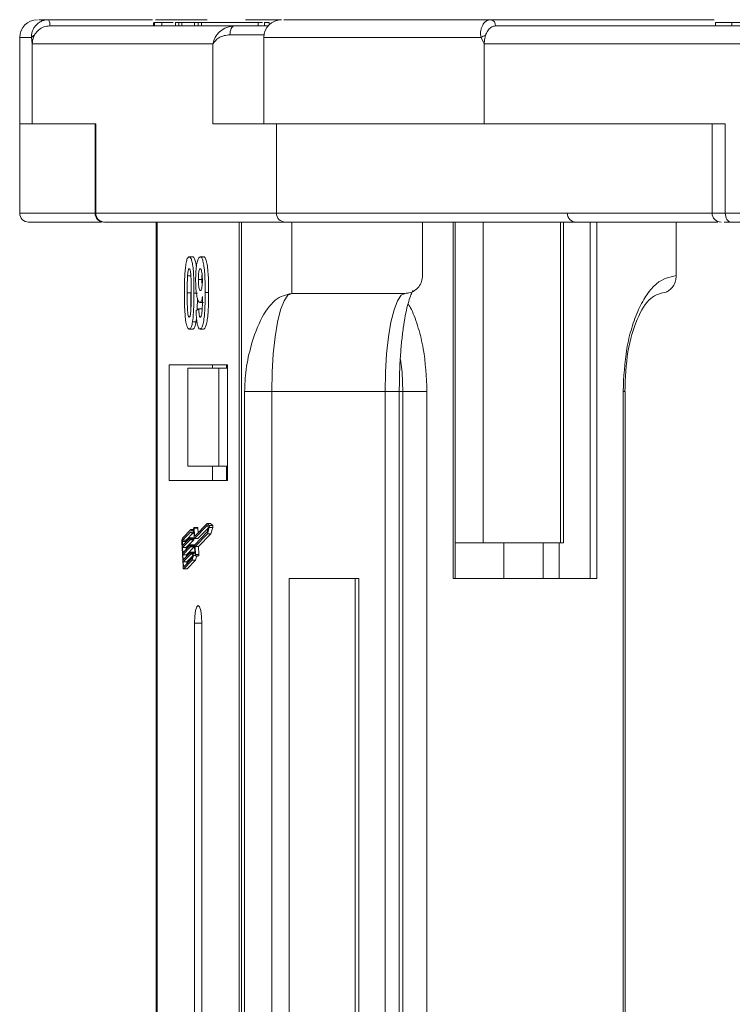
# Model space of a CAD drawing. Header units: millimetres. Extents: x 2145 to 3607, y 659 to 1692.
# Tile 5 of 85: x 2618 to 2658, y 977 to 1032. Entities that reach past the tile are written whole.
import ezdxf

# ---------------------------------------------------------------- set-up
doc = ezdxf.new("R2010")
doc.units = ezdxf.units.MM

msp = doc.modelspace()

# ---------------------------------------------------------------- linework, layer by layer
at = {"color": 7, "linetype": 'Continuous', "lineweight": 15}
for p, q in [((2619.638, 1032.046), (2619.641, 1032.046)), ((2619.641, 1032.046), (2625.469, 1032.046)), ((2630.076, 1031.696), (2619.711, 1031.696)), ((2625.528, 1031.896), (2625.528, 1031.696)), ((2625.59, 1031.696), (2625.59, 1031.896)), ((2625.655, 1032.046), (2628.554, 1032.046)), ((2625.998, 1031.696), (2625.998, 1031.896)), ((2626.766, 1031.896), (2626.766, 1031.696)), ((2626.766, 1031.896), (2626.963, 1031.896)), ((2626.963, 1031.896), (2626.963, 1031.696)), ((2626.963, 1031.896), (2627.133, 1031.896)), ((2627.133, 1031.896), (2627.133, 1031.696)), ((2627.133, 1031.896), (2627.828, 1031.896)), ((2627.828, 1031.896), (2627.828, 1031.696)), ((2627.828, 1031.896), (2628.037, 1031.896)), ((2628.037, 1031.896), (2628.037, 1031.696)), ((2628.037, 1031.896), (2628.234, 1031.896)), ((2628.234, 1031.696), (2628.234, 1031.896)), ((2628.234, 1031.896), (2631.402, 1031.896)), ((2630.696, 1032.046), (2632.705, 1032.046)), ((2631.402, 1031.896), (2631.402, 1031.696)), ((2631.653, 1031.896), (2631.402, 1031.896)), ((2631.759, 1031.696), (2631.759, 1031.896)), ((2631.759, 1031.896), (2632.019, 1031.896)), ((2632.019, 1031.896), (2632.019, 1031.754)), ((2644.458, 1032.046), (2657.004, 1032.046)), ((2684.066, 1031.696), (2644.728, 1031.696)), ((2644.729, 1031.696), (2644.729, 1031.696)), ((2657.067, 1031.896), (2657.067, 1031.696)), ((2657.987, 1031.696), (2657.987, 1031.896)), ((2618.024, 1031.046), (2618.024, 1026.196)), ((2618.685, 1031.046), (2618.024, 1031.046)), ((2618.732, 1030.696), (2618.685, 1031.046)), ((2631.736, 1031.196), (2629.826, 1031.196)), ((2631.725, 1031.046), (2631.725, 1026.196)), ((2643.916, 1031.046), (2631.725, 1031.046)), ((2644.097, 1030.696), (2643.916, 1031.046)), ((2618.732, 1026.196), (2618.732, 1030.696)), ((2618.732, 1030.696), (2628.869, 1030.696)), ((2628.869, 1030.696), (2628.869, 1026.196)), ((2644.097, 1026.196), (2644.097, 1030.696)), ((2644.097, 1030.696), (2682.567, 1030.696)), ((2618.024, 1026.196), (2618.024, 1021.196)), ((2618.732, 1026.196), (2618.024, 1026.196)), ((2622.296, 1026.196), (2618.732, 1026.196)), ((2622.253, 1026.196), (2622.253, 1021.196)), ((2622.296, 1021.196), (2622.296, 1026.196)), ((2628.869, 1026.196), (2632.433, 1026.196)), ((2644.097, 1026.196), (2632.433, 1026.196)), ((2632.433, 1026.196), (2632.433, 1021.196)), ((2657.623, 1026.196), (2644.097, 1026.196)), ((2656.884, 1026.196), (2656.884, 1021.196)), ((2657.623, 1021.196), (2657.623, 1026.196)), ((2622.253, 1021.196), (2618.024, 1021.196)), ((2622.296, 1021.196), (2622.253, 1021.196)), ((2632.433, 1021.196), (2622.296, 1021.196)), ((2656.884, 1021.196), (2632.433, 1021.196)), ((2657.623, 1021.196), (2656.884, 1021.196)), ((2696.092, 1021.196), (2657.623, 1021.196)), ((2622.785, 1020.696), (2632.922, 1020.696)), ((2625.692, 1020.696), (2625.692, 975.696)), ((2625.734, 975.696), (2625.734, 1020.696)), ((2630.351, 1020.696), (2630.351, 975.696)), ((2630.48, 975.696), (2630.48, 1020.696)), ((2632.922, 1020.696), (2633.294, 1020.696)), ((2633.294, 1016.696), (2633.294, 1020.696)), ((2640.636, 1017.696), (2640.636, 1020.696)), ((2642.359, 1020.696), (2642.359, 1000.696)), ((2642.47, 1000.696), (2642.47, 1020.696)), ((2644.028, 1002.696), (2644.028, 1020.696)), ((2648.385, 1020.696), (2648.385, 1002.696)), ((2648.552, 1002.696), (2648.552, 1020.696)), ((2650.047, 1000.696), (2650.047, 1020.696)), ((2650.41, 1000.696), (2650.41, 1020.696)), ((2654.869, 1017.696), (2654.869, 1020.696)), ((2657.938, 1020.696), (2696.408, 1020.696)), ((2627.537, 1018.747), (2627.733, 1018.747)), ((2628.157, 1018.747), (2628.352, 1018.747)), ((2627.445, 1017.688), (2627.641, 1017.688)), ((2628.057, 1017.482), (2628.252, 1017.482)), ((2627.427, 1016.723), (2627.623, 1016.723)), ((2628.001, 1016.715), (2627.805, 1016.715)), ((2628.63, 1016.749), (2628.434, 1016.749)), ((2639.657, 1016.696), (2633.294, 1016.696)), ((2628.141, 1016.183), (2628.337, 1016.183)), ((2627.92, 1015.74), (2628.078, 1015.824)), ((2628.078, 1015.824), (2628.273, 1015.824)), ((2627.724, 1015.102), (2627.92, 1015.102)), ((2627.537, 1014.696), (2627.733, 1014.696)), ((2628.145, 1014.696), (2628.34, 1014.696)), ((2629.679, 1012.696), (2626.407, 1012.696)), ((2626.407, 1012.696), (2626.407, 1006.196)), ((2627.467, 1012.496), (2627.467, 1006.996)), ((2629.205, 1012.496), (2627.467, 1012.496)), ((2628.854, 1012.696), (2628.854, 1012.496)), ((2629.205, 1006.996), (2629.205, 1012.496)), ((2629.205, 1012.496), (2629.679, 1012.496)), ((2629.635, 1012.496), (2629.635, 1012.696)), ((2629.679, 1006.196), (2629.679, 1012.696)), ((2630.649, 1011.196), (2630.649, 975.696)), ((2632.169, 1011.196), (2630.649, 1011.196)), ((2638.532, 1011.196), (2632.169, 1011.196)), ((2632.169, 975.696), (2632.169, 1011.196)), ((2638.532, 1011.196), (2638.532, 975.696)), ((2638.532, 1011.196), (2639.327, 1011.196)), ((2639.327, 975.696), (2639.327, 1011.196)), ((2639.533, 1011.196), (2639.327, 1011.196)), ((2639.533, 1011.196), (2640.881, 1011.196)), ((2639.533, 1011.196), (2639.533, 975.696)), ((2640.881, 975.696), (2640.881, 1011.196)), ((2651.888, 1011.196), (2651.888, 975.696)), ((2652, 1011.196), (2651.888, 1011.196)), ((2652, 975.696), (2652, 1011.196)), ((2629.205, 1006.996), (2627.467, 1006.996)), ((2628.854, 1006.996), (2628.854, 1006.196)), ((2629.679, 1006.996), (2629.205, 1006.996)), ((2629.635, 1006.996), (2629.635, 1006.196)), ((2626.407, 1006.196), (2629.679, 1006.196)), ((2627.626, 1003.449), (2627.16, 1002.967)), ((2627.77, 1003.449), (2627.626, 1003.449)), ((2627.825, 1002.964), (2627.806, 1003.409)), ((2628.009, 1003.566), (2627.814, 1003.566)), ((2627.843, 1003.104), (2627.825, 1003.519)), ((2627.825, 1003.519), (2628.021, 1003.519)), ((2628.54, 1003.673), (2627.832, 1002.942)), ((2628.54, 1003.793), (2627.85, 1003.081)), ((2628.032, 1003.268), (2628.021, 1003.519)), ((2628.028, 1002.942), (2628.621, 1003.555)), ((2628.662, 1003.675), (2628.54, 1003.793)), ((2628.735, 1003.793), (2628.54, 1003.793)), ((2628.63, 1003.586), (2628.54, 1003.673)), ((2628.555, 1003.328), (2628.63, 1003.586)), ((2628.564, 1003.218), (2628.667, 1003.569)), ((2628.858, 1003.675), (2628.662, 1003.675)), ((2628.667, 1003.569), (2628.863, 1003.569)), ((2628.858, 1003.675), (2628.735, 1003.793)), ((2628.76, 1003.218), (2628.863, 1003.569)), ((2627.623, 1003.326), (2627.165, 1002.852)), ((2627.165, 1002.553), (2627.591, 1002.993)), ((2627.165, 1002.852), (2627.36, 1002.852)), ((2627.596, 1002.878), (2627.17, 1002.438)), ((2627.36, 1002.852), (2627.751, 1003.257)), ((2627.366, 1002.438), (2627.792, 1002.878)), ((2627.788, 1002.994), (2627.592, 1002.994)), ((2627.792, 1002.878), (2627.596, 1002.878)), ((2627.598, 1002.97), (2627.601, 1002.913)), ((2627.794, 1002.97), (2627.598, 1002.97)), ((2627.796, 1002.913), (2627.601, 1002.913)), ((2627.698, 1003.257), (2627.812, 1003.257)), ((2627.796, 1002.913), (2627.794, 1002.97)), ((2627.831, 1002.941), (2628.026, 1002.941)), ((2628.028, 1002.942), (2627.832, 1002.942)), ((2627.872, 1003.104), (2627.843, 1003.104)), ((2627.847, 1002.597), (2628.555, 1003.328)), ((2627.869, 1002.5), (2628.564, 1003.218)), ((2628.065, 1002.5), (2628.76, 1003.218)), ((2628.76, 1003.218), (2628.564, 1003.218)), ((2627.132, 1002.759), (2627.191, 1001.38)), ((2627.155, 1002.783), (2627.165, 1002.553)), ((2627.351, 1002.783), (2627.155, 1002.783)), ((2627.17, 1002.438), (2627.183, 1002.151)), ((2627.366, 1002.438), (2627.17, 1002.438)), ((2627.183, 1002.151), (2627.608, 1002.591)), ((2627.613, 1002.476), (2627.188, 1002.036)), ((2627.353, 1002.747), (2627.351, 1002.783)), ((2627.37, 1002.344), (2627.366, 1002.438)), ((2627.383, 1002.036), (2627.809, 1002.476)), ((2627.805, 1002.591), (2627.61, 1002.591)), ((2627.809, 1002.476), (2627.613, 1002.476)), ((2627.616, 1002.568), (2627.618, 1002.511)), ((2627.811, 1002.568), (2627.616, 1002.568)), ((2627.814, 1002.511), (2627.618, 1002.511)), ((2627.814, 1002.511), (2627.811, 1002.568)), ((2627.861, 1002.118), (2627.842, 1002.562)), ((2627.889, 1002.056), (2627.869, 1002.5)), ((2628.065, 1002.5), (2627.869, 1002.5)), ((2628.084, 1002.056), (2628.065, 1002.5)), ((2642.47, 1002.696), (2644.028, 1002.696)), ((2648.385, 1002.696), (2644.028, 1002.696)), ((2645.195, 1000.696), (2645.195, 1002.696)), ((2647.411, 1000.696), (2647.411, 1002.696)), ((2648.299, 1002.696), (2648.299, 1000.696)), ((2648.385, 1002.696), (2648.552, 1002.696)), ((2627.188, 1002.036), (2627.2, 1001.749)), ((2627.383, 1002.036), (2627.188, 1002.036)), ((2627.2, 1001.749), (2627.626, 1002.189)), ((2627.631, 1002.074), (2627.205, 1001.634)), ((2627.229, 1001.359), (2627.688, 1001.832)), ((2627.387, 1001.942), (2627.383, 1002.036)), ((2627.401, 1001.634), (2627.72, 1001.964)), ((2627.823, 1002.189), (2627.627, 1002.189)), ((2627.766, 1002.074), (2627.631, 1002.074)), ((2627.633, 1002.166), (2627.635, 1002.109)), ((2627.633, 1002.166), (2627.829, 1002.166)), ((2627.792, 1002.109), (2627.635, 1002.109)), ((2627.83, 1002.128), (2627.829, 1002.166)), ((2627.861, 1002.128), (2627.832, 1002.128)), ((2627.877, 1001.985), (2628.073, 1001.985)), ((2628.084, 1002.056), (2627.889, 1002.056)), ((2627.205, 1001.634), (2627.215, 1001.404)), ((2627.401, 1001.634), (2627.205, 1001.634)), ((2627.215, 1001.404), (2627.273, 1001.404)), ((2627.227, 1001.24), (2627.422, 1001.24)), ((2627.234, 1001.244), (2627.7, 1001.725)), ((2627.43, 1001.244), (2627.234, 1001.244)), ((2627.405, 1001.54), (2627.401, 1001.634)), ((2627.43, 1001.244), (2627.896, 1001.725)), ((2627.896, 1001.725), (2627.7, 1001.725)), ((2633.148, 1000.696), (2633.148, 975.696)), ((2637.064, 1000.696), (2633.148, 1000.696)), ((2636.859, 975.696), (2636.859, 1000.696)), ((2637.064, 975.696), (2637.064, 1000.696)), ((2642.359, 1000.696), (2650.41, 1000.696)), ((2627.838, 998.196), (2627.838, 975.696)), ((2627.838, 998.196), (2628.247, 998.196)), ((2628.247, 975.696), (2628.247, 998.196))]:
    msp.add_line(p, q, dxfattribs=at)
at = {"color": 7, "linetype": 'Continuous', "lineweight": 15, "flags": 128}
for points in [[(2629.826, 1031.196), (2629.831, 1031.293), (2629.845, 1031.387), (2629.868, 1031.474), (2629.9, 1031.549), (2629.937, 1031.612), (2629.981, 1031.658), (2630.028, 1031.686), (2630.076, 1031.696)], [(2657.623, 1021.196), (2657.629, 1021.098), (2657.647, 1021.004), (2657.676, 1020.918), (2657.715, 1020.842), (2657.763, 1020.78), (2657.817, 1020.734), (2657.876, 1020.705), (2657.938, 1020.696)], [(2632.169, 1011.196), (2632.191, 1012.269), (2632.255, 1013.301), (2632.359, 1014.251), (2632.499, 1015.085), (2632.669, 1015.769), (2632.864, 1016.277), (2633.075, 1016.59), (2633.294, 1016.696)], [(2639.657, 1016.696), (2639.437, 1016.59), (2639.226, 1016.277), (2639.032, 1015.769), (2638.861, 1015.085), (2638.722, 1014.251), (2638.618, 1013.301), (2638.554, 1012.269), (2638.532, 1011.196)], [(2639.396, 1012.983), (2639.485, 1012.269), (2639.533, 1011.196)], [(2627.806, 1003.409), (2627.785, 1003.353), (2627.763, 1003.309), (2627.74, 1003.278), (2627.716, 1003.261), (2627.693, 1003.257), (2627.669, 1003.267), (2627.646, 1003.29), (2627.623, 1003.326)], [(2627.806, 1003.554), (2627.786, 1003.489), (2627.765, 1003.438), (2627.742, 1003.402), (2627.719, 1003.38), (2627.695, 1003.374), (2627.671, 1003.384), (2627.648, 1003.409), (2627.626, 1003.449)], [(2627.806, 1003.554), (2627.809, 1003.561), (2627.812, 1003.565), (2627.815, 1003.566), (2627.818, 1003.562), (2627.82, 1003.555), (2627.823, 1003.546), (2627.824, 1003.533), (2627.825, 1003.519)], [(2628.021, 1003.519), (2628.02, 1003.533), (2628.018, 1003.546), (2628.016, 1003.555), (2628.014, 1003.562), (2628.011, 1003.566), (2628.009, 1003.566)], [(2627.591, 1002.993), (2627.592, 1002.994), (2627.593, 1002.993), (2627.595, 1002.992), (2627.596, 1002.989), (2627.597, 1002.985), (2627.597, 1002.981), (2627.598, 1002.976), (2627.598, 1002.97)], [(2627.794, 1002.97), (2627.794, 1002.976), (2627.793, 1002.981), (2627.792, 1002.985), (2627.791, 1002.989), (2627.79, 1002.992), (2627.789, 1002.993), (2627.788, 1002.994)], [(2627.832, 1002.942), (2627.831, 1002.941), (2627.83, 1002.942), (2627.828, 1002.943), (2627.827, 1002.946), (2627.826, 1002.949), (2627.826, 1002.954), (2627.825, 1002.959), (2627.825, 1002.964)], [(2627.85, 1003.081), (2627.849, 1003.08), (2627.848, 1003.081), (2627.847, 1003.082), (2627.846, 1003.085), (2627.845, 1003.089), (2627.844, 1003.093), (2627.844, 1003.098), (2627.843, 1003.104)], [(2628.026, 1002.941), (2628.027, 1002.941), (2628.028, 1002.942)], [(2627.608, 1002.591), (2627.61, 1002.591), (2627.611, 1002.591), (2627.612, 1002.589), (2627.613, 1002.587), (2627.614, 1002.583), (2627.615, 1002.579), (2627.615, 1002.574), (2627.616, 1002.568)], [(2627.811, 1002.568), (2627.811, 1002.574), (2627.81, 1002.579), (2627.81, 1002.583), (2627.809, 1002.587), (2627.808, 1002.589), (2627.807, 1002.591), (2627.805, 1002.591)], [(2627.626, 1002.189), (2627.627, 1002.189), (2627.628, 1002.189), (2627.629, 1002.187), (2627.63, 1002.185), (2627.631, 1002.181), (2627.632, 1002.177), (2627.633, 1002.171), (2627.633, 1002.166)], [(2627.688, 1001.832), (2627.705, 1001.91), (2627.725, 1001.978), (2627.746, 1002.033), (2627.768, 1002.077), (2627.79, 1002.107), (2627.814, 1002.124), (2627.838, 1002.128), (2627.861, 1002.118)], [(2627.874, 1001.987), (2627.851, 1002.006), (2627.827, 1002.011), (2627.803, 1001.999), (2627.78, 1001.973), (2627.757, 1001.931), (2627.736, 1001.875), (2627.717, 1001.806), (2627.7, 1001.725)], [(2627.829, 1002.166), (2627.828, 1002.171), (2627.828, 1002.177), (2627.827, 1002.181), (2627.826, 1002.185), (2627.825, 1002.187), (2627.824, 1002.189), (2627.823, 1002.189)], [(2627.889, 1002.056), (2627.889, 1002.041), (2627.888, 1002.027), (2627.887, 1002.013), (2627.885, 1002.002), (2627.883, 1001.993), (2627.88, 1001.987), (2627.877, 1001.985), (2627.874, 1001.987)], [(2627.234, 1001.244), (2627.227, 1001.24), (2627.22, 1001.243), (2627.213, 1001.253), (2627.207, 1001.268), (2627.201, 1001.29), (2627.197, 1001.316), (2627.193, 1001.347), (2627.191, 1001.38)], [(2627.215, 1001.404), (2627.216, 1001.393), (2627.217, 1001.383), (2627.218, 1001.374), (2627.22, 1001.367), (2627.222, 1001.362), (2627.224, 1001.358), (2627.227, 1001.357), (2627.229, 1001.359)], [(2627.422, 1001.24), (2627.423, 1001.24), (2627.43, 1001.244)], [(2628.247, 998.196), (2628.232, 998.578), (2628.187, 998.903), (2628.121, 999.12), (2628.043, 999.196), (2627.964, 999.12), (2627.898, 998.903), (2627.854, 998.578), (2627.838, 998.196)]]:
    msp.add_lwpolyline(points, dxfattribs=at)
at = {"color": 7, "linetype": 'Continuous', "lineweight": 15}
for centre, radius, start, end in [((2619.024, 1031.046), 1, 90, 180), ((2619.228, 1031.778), 0.49, 350.3079, 33.1198), ((2619.231, 1031.78), 0.489, 350.1237, 32.9912), ((2632.725, 1031.046), 1, 90, 180), ((2644.411, 1031.73), 0.319, 353.8576, 81.9017), ((2644.413, 1031.731), 0.318, 353.7241, 81.9022), ((2618.913, 1030.915), 0.263, 104.1092, 150.2255), ((2644.499, 1030.171), 1.051, 108.0934, 123.6911), ((2618.524, 1021.196), 0.5, 180, 270), ((2622.753, 1021.196), 0.5, 180, 270), ((2622.791, 1021.191), 0.495, 179.3947, 269.3816), ((2632.928, 1021.191), 0.495, 179.3947, 269.3816), ((2649.253, 1021.196), 0.5, 180, 270), ((2657.384, 1021.196), 0.5, 180, 270), ((2628.498, 1003.615), 0.175, 344.8756, 20.0723), ((2628.694, 1003.615), 0.175, 344.8756, 20.0723), ((2627.544, 1002.81), 0.416, 157.7435, 187.087), ((2627.293, 1002.8), 0.139, 157.7435, 187.087), ((2627.489, 1002.8), 0.139, 157.7435, 187.087), ((2627.532, 1002.904), 0.0693, 337.7435, 7.087), ((2627.728, 1002.904), 0.0693, 337.7435, 7.087), ((2627.549, 1002.502), 0.0693, 337.7435, 7.087), ((2627.745, 1002.502), 0.0693, 337.7435, 7.087), ((2627.911, 1002.571), 0.0693, 157.7435, 187.087), ((2627.567, 1002.1), 0.0693, 337.7435, 7.087), ((2628.487, 1001.668), 0.594, 147.7575, 174.5024), ((2627.997, 1002.034), 0.0905, 327.205, 13.9664)]:
    msp.add_arc(centre, radius, start, end, dxfattribs=at)
for points, knots in [([(2618.685, 1031.046), (2618.684, 1031.102), (2618.683, 1031.225), (2618.729, 1031.411), (2618.816, 1031.593), (2618.957, 1031.776), (2619.148, 1031.922), (2619.388, 1032.025), (2619.549, 1032.038), (2619.638, 1032.046)], [0, 0, 0, 0, 0.111798, 0.24433, 0.368648, 0.500401, 0.687223, 0.827968, 1, 1, 1, 1]), ([(2619.711, 1031.696), (2619.6, 1031.685), (2619.38, 1031.663), (2619.088, 1031.49), (2618.923, 1031.305), (2618.859, 1031.189), (2618.849, 1031.17)], [0, 0, 0, 0, 0.313357, 0.626713, 0.94007, 1, 1, 1, 1]), ([(2619.641, 1032.046), (2619.401, 1032.046), (2619.098, 1032.046), (2619.1, 1032.046), (2619.1, 1032.046)], [0, 0, 0, 0, 0.792422, 1, 1, 1, 1]), ([(2625.998, 1031.896), (2625.961, 1031.896), (2625.887, 1031.896), (2625.802, 1031.896), (2625.731, 1031.896), (2625.675, 1031.896), (2625.627, 1031.896), (2625.603, 1031.896), (2625.59, 1031.896)], [0, 0, 0, 0, 0.185429, 0.37219, 0.527708, 0.683877, 0.841678, 1, 1, 1, 1]), ([(2626.629, 1031.896), (2626.613, 1031.896), (2626.388, 1031.896), (2626.174, 1031.896), (2626.017, 1031.896), (2625.998, 1031.896)], [0, 0, 0, 0, 0.063101, 0.888046, 1, 1, 1, 1]), ([(2628.869, 1030.696), (2628.903, 1030.818), (2628.972, 1031.063), (2629.243, 1031.393), (2629.619, 1031.643), (2629.93, 1031.679), (2630.076, 1031.696)], [0, 0, 0, 0, 0.251131, 0.501805, 0.765641, 1, 1, 1, 1]), ([(2631.977, 1031.696), (2631.933, 1031.696), (2631.805, 1031.696), (2631.514, 1031.696), (2631.259, 1031.696), (2631.133, 1031.696)], [0, 0, 0, 0, 0.216039, 0.615055, 1, 1, 1, 1]), ([(2644.458, 1032.046), (2643.477, 1032.046), (2641.485, 1032.046), (2638.903, 1032.046), (2636.835, 1032.046), (2635.275, 1032.046), (2634.136, 1032.046), (2633.333, 1032.046), (2632.769, 1032.046), (2632.853, 1032.046), (2632.895, 1032.046)], [0, 0, 0, 0, 0.138158, 0.28054, 0.426853, 0.541183, 0.655495, 0.772221, 0.888929, 1, 1, 1, 1]), ([(2643.916, 1031.046), (2643.905, 1031.102), (2643.88, 1031.225), (2643.892, 1031.411), (2643.935, 1031.593), (2644.018, 1031.776), (2644.14, 1031.922), (2644.294, 1032.025), (2644.398, 1032.038), (2644.456, 1032.046)], [0, 0, 0, 0, 0.111798, 0.24433, 0.368648, 0.500401, 0.687223, 0.827968, 1, 1, 1, 1]), ([(2644.728, 1031.696), (2644.657, 1031.685), (2644.515, 1031.663), (2644.327, 1031.49), (2644.221, 1031.305), (2644.18, 1031.189), (2644.173, 1031.17)], [0, 0, 0, 0, 0.313357, 0.626713, 0.94007, 1, 1, 1, 1]), ([(2657.987, 1031.896), (2657.886, 1031.896), (2657.579, 1031.896), (2657.214, 1031.896), (2657.033, 1031.896), (2657.075, 1031.896), (2657.079, 1031.896)], [0, 0, 0, 0, 0.192682, 0.583369, 0.961801, 1, 1, 1, 1]), ([(2658.929, 1031.896), (2658.865, 1031.896), (2658.737, 1031.896), (2658.564, 1031.896), (2658.405, 1031.896), (2658.261, 1031.896), (2658.121, 1031.896), (2658.032, 1031.896), (2657.987, 1031.896)], [0, 0, 0, 0, 0.185429, 0.37219, 0.527708, 0.683877, 0.841678, 1, 1, 1, 1]), ([(2629.826, 1031.196), (2629.715, 1031.186), (2629.47, 1031.164), (2629.086, 1030.993), (2628.954, 1030.812), (2628.869, 1030.696)], [0, 0, 0, 0, 0.2270634, 0.5015869, 1, 1, 1, 1]), ([(2618.526, 1020.696), (2618.525, 1020.696), (2618.469, 1020.696), (2618.669, 1020.696), (2619.153, 1020.696), (2620.037, 1020.696), (2621.162, 1020.696), (2622.15, 1020.696), (2622.61, 1020.696)], [0, 0, 0, 0, 0.003008, 0.204359, 0.409961, 0.615596, 0.821199, 1, 1, 1, 1]), ([(2632.922, 1020.696), (2633.243, 1020.696), (2633.894, 1020.696), (2635.505, 1020.696), (2637.443, 1020.696), (2639.603, 1020.696), (2641.857, 1020.696), (2644.37, 1020.696), (2647.124, 1020.696), (2650.067, 1020.696), (2653.158, 1020.696), (2655.555, 1020.696), (2656.927, 1020.696), (2657.213, 1020.696)], [0, 0, 0, 0, 0.108929, 0.221235, 0.336705, 0.426964, 0.517238, 0.609417, 0.701612, 0.793791, 0.885986, 0.976245, 1, 1, 1, 1]), ([(2657.563, 1020.696), (2657.58, 1020.696), (2657.654, 1020.696), (2657.815, 1020.696), (2657.938, 1020.696)], [0, 0, 0, 0, 0.232864, 1, 1, 1, 1]), ([(2627.27, 1016.723), (2627.27, 1016.857), (2627.272, 1017.16), (2627.286, 1017.689), (2627.315, 1018.111), (2627.347, 1018.318), (2627.351, 1018.341)], [0, 0, 0, 0, 0.236731, 0.537555, 0.949668, 1, 1, 1, 1]), ([(2627.351, 1018.341), (2627.36, 1018.391), (2627.378, 1018.493), (2627.413, 1018.608), (2627.452, 1018.691), (2627.486, 1018.73), (2627.515, 1018.745), (2627.53, 1018.746), (2627.537, 1018.747)], [0, 0, 0, 0, 0.193776, 0.3936, 0.587864, 0.788908, 0.894169, 1, 1, 1, 1]), ([(2627.537, 1018.747), (2627.565, 1018.737), (2627.621, 1018.717), (2627.693, 1018.518), (2627.748, 1018.225), (2627.8, 1017.624), (2627.803, 1017.101), (2627.805, 1016.715)], [0, 0, 0, 0, 0.147566, 0.296688, 0.431278, 0.580404, 1, 1, 1, 1]), ([(2627.94, 1018.186), (2627.935, 1018.228), (2627.918, 1018.393), (2627.865, 1018.598), (2627.796, 1018.733), (2627.751, 1018.743), (2627.733, 1018.747)], [0, 0, 0, 0, 0.115417, 0.456119, 0.788826, 1, 1, 1, 1]), ([(2627.899, 1017.443), (2627.901, 1017.577), (2627.904, 1017.847), (2627.938, 1018.227), (2627.995, 1018.523), (2628.071, 1018.717), (2628.127, 1018.737), (2628.157, 1018.747)], [0, 0, 0, 0, 0.197927, 0.397728, 0.597413, 0.790584, 1, 1, 1, 1]), ([(2628.157, 1018.747), (2628.184, 1018.737), (2628.24, 1018.715), (2628.313, 1018.513), (2628.373, 1018.208), (2628.422, 1017.673), (2628.433, 1017.164), (2628.434, 1016.809), (2628.434, 1016.749)], [0, 0, 0, 0, 0.148288, 0.297745, 0.443713, 0.607791, 0.934708, 1, 1, 1, 1]), ([(2628.63, 1016.749), (2628.629, 1016.883), (2628.628, 1017.284), (2628.609, 1017.838), (2628.55, 1018.332), (2628.48, 1018.617), (2628.409, 1018.737), (2628.366, 1018.745), (2628.352, 1018.747)], [0, 0, 0, 0, 0.14727, 0.444077, 0.606206, 0.76876, 0.926459, 1, 1, 1, 1]), ([(2627.445, 1017.688), (2627.45, 1017.757), (2627.457, 1017.869), (2627.48, 1017.995), (2627.505, 1018.061), (2627.525, 1018.078), (2627.536, 1018.08), (2627.537, 1018.08)], [0, 0, 0, 0, 0.334804, 0.542561, 0.750382, 0.970721, 1, 1, 1, 1]), ([(2627.537, 1018.08), (2627.549, 1018.075), (2627.57, 1018.065), (2627.597, 1017.988), (2627.62, 1017.841), (2627.64, 1017.566), (2627.647, 1017.174), (2627.647, 1016.874), (2627.648, 1016.723)], [0, 0, 0, 0, 0.104614, 0.188814, 0.273512, 0.444127, 0.719481, 1, 1, 1, 1]), ([(2628.057, 1017.482), (2628.057, 1017.568), (2628.059, 1017.707), (2628.074, 1017.886), (2628.096, 1017.993), (2628.126, 1018.067), (2628.147, 1018.076), (2628.16, 1018.08)], [0, 0, 0, 0, 0.29132, 0.465539, 0.641632, 0.798664, 1, 1, 1, 1]), ([(2628.16, 1018.08), (2628.173, 1018.073), (2628.202, 1018.059), (2628.237, 1017.942), (2628.263, 1017.784), (2628.275, 1017.601), (2628.276, 1017.481), (2628.277, 1017.425)], [0, 0, 0, 0, 0.207955, 0.420406, 0.62732, 0.827707, 1, 1, 1, 1]), ([(2628.252, 1017.482), (2628.252, 1017.57), (2628.252, 1017.671), (2628.261, 1017.76), (2628.262, 1017.771)], [0, 0, 0, 0, 0.87692, 1, 1, 1, 1]), ([(2627.427, 1016.723), (2627.427, 1016.79), (2627.428, 1016.923), (2627.429, 1017.104), (2627.431, 1017.265), (2627.434, 1017.406), (2627.438, 1017.549), (2627.442, 1017.641), (2627.445, 1017.688)], [0, 0, 0, 0, 0.2059417, 0.4119594, 0.558149, 0.7045024, 0.8518015, 1, 1, 1, 1]), ([(2628.141, 1016.183), (2628.113, 1016.195), (2628.058, 1016.22), (2627.986, 1016.436), (2627.931, 1016.742), (2627.903, 1017.097), (2627.9, 1017.338), (2627.899, 1017.443)], [0, 0, 0, 0, 0.2101886, 0.4217733, 0.6236035, 0.8370344, 1, 1, 1, 1]), ([(2628.167, 1016.85), (2628.154, 1016.856), (2628.128, 1016.866), (2628.095, 1016.96), (2628.072, 1017.091), (2628.058, 1017.272), (2628.057, 1017.404), (2628.057, 1017.482)], [0, 0, 0, 0, 0.213937, 0.398075, 0.583091, 0.751666, 1, 1, 1, 1]), ([(2628.277, 1017.425), (2628.276, 1017.345), (2628.274, 1017.212), (2628.257, 1017.044), (2628.232, 1016.934), (2628.201, 1016.86), (2628.179, 1016.853), (2628.167, 1016.85)], [0, 0, 0, 0, 0.2673945, 0.4472142, 0.6271221, 0.8130653, 1, 1, 1, 1]), ([(2628.265, 1017.146), (2628.262, 1017.18), (2628.253, 1017.286), (2628.253, 1017.403), (2628.252, 1017.482)], [0, 0, 0, 0, 0.3208036, 1, 1, 1, 1]), ([(2640.636, 1017.696), (2640.625, 1017.583), (2640.603, 1017.359), (2640.434, 1017.059), (2640.186, 1016.833), (2639.911, 1016.713), (2639.729, 1016.701), (2639.657, 1016.696)], [0, 0, 0, 0, 0.214694, 0.429388, 0.644082, 0.858775, 1, 1, 1, 1]), ([(2654.869, 1017.696), (2654.494, 1017.609), (2653.917, 1017.475), (2653.223, 1016.665), (2652.746, 1015.826), (2652.361, 1014.785), (2651.989, 1013.271), (2651.928, 1012.013), (2651.888, 1011.196)], [0, 0, 0, 0, 0.239457, 0.368361, 0.5, 0.631639, 0.760543, 1, 1, 1, 1]), ([(2654.315, 1016.777), (2654.392, 1016.818), (2654.559, 1016.907), (2654.747, 1017.157), (2654.854, 1017.436), (2654.865, 1017.622), (2654.869, 1017.696)], [0, 0, 0, 0, 0.241782, 0.527063, 0.812344, 1, 1, 1, 1]), ([(2627.35, 1015.107), (2627.342, 1015.161), (2627.326, 1015.271), (2627.304, 1015.508), (2627.285, 1015.815), (2627.275, 1016.152), (2627.271, 1016.456), (2627.27, 1016.634), (2627.27, 1016.723)], [0, 0, 0, 0, 0.118441, 0.239346, 0.459593, 0.684925, 0.84224, 1, 1, 1, 1]), ([(2627.537, 1015.362), (2627.523, 1015.371), (2627.501, 1015.384), (2627.475, 1015.472), (2627.453, 1015.625), (2627.434, 1015.899), (2627.429, 1016.289), (2627.428, 1016.578), (2627.427, 1016.723)], [0, 0, 0, 0, 0.12537, 0.20229, 0.279179, 0.464758, 0.730582, 1, 1, 1, 1]), ([(2627.635, 1015.862), (2627.631, 1016.003), (2627.623, 1016.289), (2627.623, 1016.577), (2627.623, 1016.723)], [0, 0, 0, 0, 0.494954, 1, 1, 1, 1]), ([(2627.648, 1016.723), (2627.647, 1016.656), (2627.647, 1016.523), (2627.646, 1016.342), (2627.644, 1016.18), (2627.641, 1016.038), (2627.637, 1015.895), (2627.632, 1015.802), (2627.63, 1015.755)], [0, 0, 0, 0, 0.20527, 0.410616, 0.55715, 0.703844, 0.851471, 1, 1, 1, 1]), ([(2627.805, 1016.715), (2627.804, 1016.581), (2627.803, 1016.278), (2627.789, 1015.76), (2627.761, 1015.34), (2627.729, 1015.132), (2627.724, 1015.102)], [0, 0, 0, 0, 0.237281, 0.538591, 0.932677, 1, 1, 1, 1]), ([(2628.434, 1016.749), (2628.433, 1016.616), (2628.432, 1016.215), (2628.413, 1015.659), (2628.356, 1015.151), (2628.285, 1014.848), (2628.21, 1014.71), (2628.162, 1014.7), (2628.145, 1014.696)], [0, 0, 0, 0, 0.142337, 0.429127, 0.589943, 0.751205, 0.909895, 1, 1, 1, 1]), ([(2628.34, 1014.696), (2628.368, 1014.706), (2628.424, 1014.725), (2628.499, 1014.913), (2628.561, 1015.212), (2628.613, 1015.731), (2628.628, 1016.269), (2628.63, 1016.652), (2628.63, 1016.749)], [0, 0, 0, 0, 0.14324, 0.28761, 0.430449, 0.591135, 0.89544, 1, 1, 1, 1]), ([(2633.294, 1016.696), (2632.979, 1016.619), (2632.35, 1016.467), (2631.512, 1015.277), (2630.96, 1013.726), (2630.687, 1012.282), (2630.659, 1011.49), (2630.649, 1011.196)], [0, 0, 0, 0, 0.2490962, 0.4982428, 0.745205, 0.90541, 1, 1, 1, 1]), ([(2639.327, 1011.196), (2639.334, 1011.675), (2639.342, 1012.342), (2639.397, 1013.27), (2639.457, 1013.997), (2639.55, 1014.768), (2639.663, 1015.454), (2639.79, 1016.028), (2639.917, 1016.458), (2640.035, 1016.75), (2640.079, 1016.822), (2640.099, 1016.856)], [0, 0, 0, 0, 0.180982, 0.251413, 0.365614, 0.478586, 0.59359, 0.705818, 0.812533, 0.911168, 1, 1, 1, 1]), ([(2651.99, 1011.196), (2652.021, 1011.96), (2652.084, 1013.476), (2652.638, 1015.328), (2653.417, 1016.576), (2654.021, 1016.707), (2654.321, 1016.772)], [0, 0, 0, 0, 0.255966, 0.507525, 0.755303, 1, 1, 1, 1]), ([(2627.981, 1015.772), (2627.982, 1015.777), (2627.989, 1015.897), (2627.994, 1016.116), (2627.998, 1016.329), (2627.999, 1016.423)], [0, 0, 0, 0, 0.023771, 0.570495, 1, 1, 1, 1]), ([(2628.289, 1016.518), (2628.279, 1016.469), (2628.26, 1016.37), (2628.23, 1016.282), (2628.204, 1016.23), (2628.184, 1016.202), (2628.163, 1016.187), (2628.148, 1016.184), (2628.141, 1016.183)], [0, 0, 0, 0, 0.2434912, 0.4962659, 0.6182099, 0.7417038, 0.8701584, 1, 1, 1, 1]), ([(2628.165, 1015.362), (2628.176, 1015.368), (2628.198, 1015.379), (2628.229, 1015.478), (2628.258, 1015.648), (2628.28, 1016.009), (2628.285, 1016.311), (2628.289, 1016.518)], [0, 0, 0, 0, 0.112015, 0.224355, 0.367768, 0.565827, 1, 1, 1, 1]), ([(2640.881, 1011.196), (2640.841, 1012.015), (2640.781, 1013.275), (2640.405, 1014.777), (2640.111, 1015.634), (2639.886, 1016.013), (2639.823, 1016.118)], [0, 0, 0, 0, 0.43468, 0.668676, 0.907637, 1, 1, 1, 1]), ([(2627.63, 1015.755), (2627.625, 1015.686), (2627.617, 1015.574), (2627.595, 1015.449), (2627.571, 1015.383), (2627.55, 1015.365), (2627.539, 1015.363), (2627.537, 1015.362)], [0, 0, 0, 0, 0.333678, 0.540413, 0.747264, 0.961209, 1, 1, 1, 1]), ([(2628.145, 1014.696), (2628.117, 1014.707), (2628.067, 1014.727), (2628.003, 1014.909), (2627.953, 1015.189), (2627.93, 1015.486), (2627.922, 1015.686), (2627.92, 1015.74)], [0, 0, 0, 0, 0.242788, 0.438865, 0.634801, 0.900936, 1, 1, 1, 1]), ([(2628.078, 1015.824), (2628.08, 1015.744), (2628.084, 1015.621), (2628.103, 1015.477), (2628.124, 1015.399), (2628.146, 1015.366), (2628.16, 1015.364), (2628.165, 1015.362)], [0, 0, 0, 0, 0.344714, 0.529059, 0.714209, 0.892196, 1, 1, 1, 1]), ([(2627.537, 1014.696), (2627.524, 1014.698), (2627.496, 1014.703), (2627.456, 1014.746), (2627.417, 1014.824), (2627.387, 1014.923), (2627.365, 1015.021), (2627.355, 1015.078), (2627.35, 1015.107)], [0, 0, 0, 0, 0.192635, 0.388697, 0.582015, 0.783044, 0.890959, 1, 1, 1, 1]), ([(2627.724, 1015.102), (2627.715, 1015.052), (2627.696, 1014.95), (2627.662, 1014.834), (2627.623, 1014.751), (2627.589, 1014.713), (2627.56, 1014.698), (2627.545, 1014.697), (2627.537, 1014.696)], [0, 0, 0, 0, 0.193769, 0.393564, 0.587886, 0.789131, 0.894283, 1, 1, 1, 1]), ([(2627.733, 1014.696), (2627.747, 1014.698), (2627.774, 1014.703), (2627.815, 1014.746), (2627.854, 1014.824), (2627.884, 1014.921), (2627.905, 1015.018), (2627.915, 1015.074), (2627.92, 1015.102)], [0, 0, 0, 0, 0.193594, 0.390501, 0.584817, 0.78683, 0.892868, 1, 1, 1, 1]), ([(2627.92, 1015.102), (2627.928, 1015.156), (2627.939, 1015.225), (2627.946, 1015.304), (2627.948, 1015.323)], [0, 0, 0, 0, 0.767193, 1, 1, 1, 1])]:
    msp.add_open_spline(points, degree=3, knots=knots, dxfattribs=at)
for points in [[(2630.076, 1031.696), (2630.245, 1031.696), (2630.581, 1031.696), (2630.949, 1031.696), (2631.133, 1031.696)], [(2618.849, 1031.17), (2618.815, 1031.095), (2618.747, 1030.944), (2618.737, 1030.779), (2618.732, 1030.696)], [(2644.173, 1031.17), (2644.151, 1031.095), (2644.107, 1030.944), (2644.101, 1030.779), (2644.097, 1030.696)]]:
    msp.add_open_spline(points, degree=3, dxfattribs=at)

doc.saveas('drawing.dxf')
